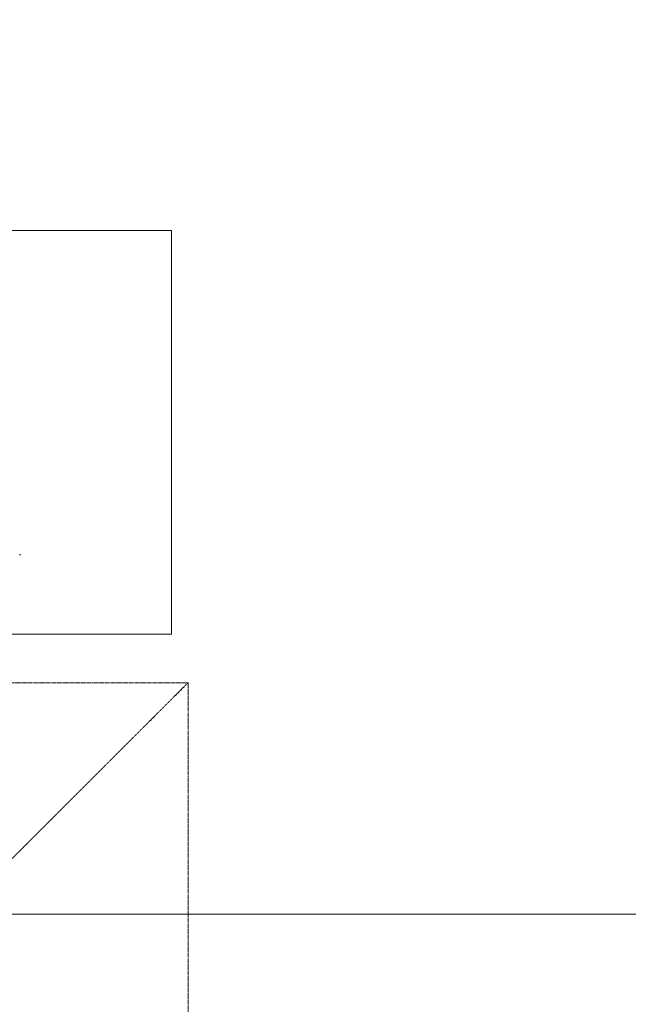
# Model space of a CAD drawing. Extents: x 0 to 92550, y 0 to 59400.
# Tile 31 of 87: x 21502 to 23761, y 35385 to 39044. Entities that reach past the tile are written whole.
import ezdxf
from ezdxf.xclip import XClip

# ---------------------------------------------------------------- set-up
doc = ezdxf.new("R2010")
doc.units = 0
doc.header["$MEASUREMENT"] = 0
doc.header["$XCLIPFRAME"] = 0
doc.linetypes.add('Streeplijn', pattern=[468.700004, 312.5, -156.200004])
doc.linetypes.add('Streeplijn fijn', pattern=[234.119993, 155.999994, -78.119999])
for name, color, linetype in [('ZZ 66 Lift', 7, 'Continuous'), ('ZZ Aankleding 2D tek', 7, 'Continuous'), ('ZZ Info_tekst Bouwbesluit', 7, 'Continuous'), ('ZZ Zone Gebruiksruimten', 7, 'Continuous')]:
    doc.layers.add(name, color=color, linetype=linetype)

# ---------------------------------------------------------------- blocks, each defined once
blk = doc.blocks.new('Drawing_1_1', base_point=(5738.9, 6500))
at = {"layer": 'ZZ 66 Lift', "color": 7, "linetype": 'Continuous', "lineweight": 5, "ltscale": 0.01}
for radius in [1.5, 0.5]:
    blk.add_arc((21502, 37055.8), radius, 270, 90, dxfattribs=at)
at = {"layer": 'ZZ Aankleding 2D tek', "color": 7, "linetype": 'Streeplijn', "lineweight": 5, "ltscale": 0.01, "flags": 128}
for points in [[(16247, 30700.1), (22126.9, 36580)], [(20523.9, 36580), (22126.9, 36580), (22126.9, 24188)]]:
    blk.add_lwpolyline(points, dxfattribs=at)
at = {"layer": 'ZZ Info_tekst Bouwbesluit', "color": 7, "linetype": 'Streeplijn fijn', "lineweight": 5, "ltscale": 0.01}
for p, q in [((22065.9, 38260), (20565.9, 38260)), ((22065.9, 36760), (22065.9, 38260)), ((20565.9, 36760), (22065.9, 36760))]:
    blk.add_line(p, q, dxfattribs=at)
at = {"layer": 'ZZ Zone Gebruiksruimten', "color": 255, "linetype": 'Continuous', "lineweight": 0, "ltscale": 0.01, "flags": 128}
for points in [[(20874.8, 47800), (14880.7, 42914), (17735.5, 38530), (20523.9, 38530), (20523.9, 35720), (34488.9, 35720), (34488.9, 47800)], [(17000, 39659.4), (12206.7, 36538.1), (14763.8, 32611.2), (14833.4, 32656.5), (20245.5, 24345.3), (20175.9, 24300), (20808.1, 23329.2), (28218.9, 28155), (34488.9, 28155), (34488.9, 35720), (20523.9, 35720), (20523.9, 36470), (18473.9, 36470), (18473.9, 38530), (17735.5, 38530)]]:
    blk.add_lwpolyline(points, close=True, dxfattribs=at)

msp = doc.modelspace()

# ---------------------------------------------------------------- block references
at = {"color": 7, "linetype": 'Continuous', "lineweight": 25, "ltscale": 0.01}
ref = msp.add_blockref('Drawing_1_1', (5738.9, 6500), dxfattribs=at)
XClip(ref).set_block_clipping_path([(1000, 1000), (66950, 58400)])

doc.saveas('drawing.dxf')
